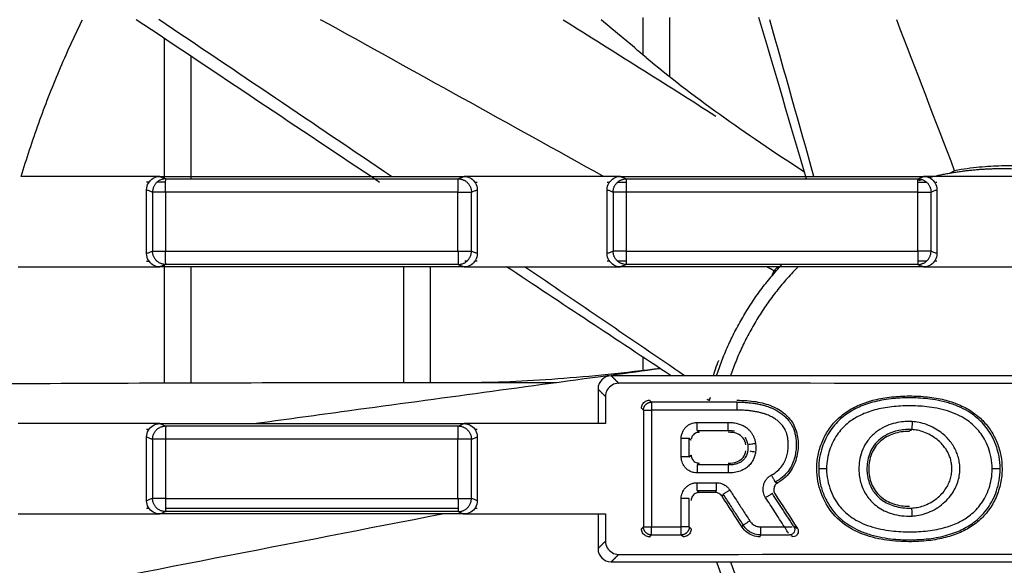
# Model space of a CAD drawing. Header units: millimetres. Extents: x 9946 to 11276, y -4769 to -3439.
# Tile 78 of 100: x 10899 to 10936, y -3629 to -3609. Entities that reach past the tile are written whole.
import ezdxf

# ---------------------------------------------------------------- set-up
doc = ezdxf.new("R2010")
doc.units = ezdxf.units.MM
doc.layers.add('ROXX NEO mini i_Fixture', color=7, linetype='Continuous', true_color=0x000000)

msp = doc.modelspace()

# ---------------------------------------------------------------- linework, layer by layer
at = {"layer": 'ROXX NEO mini i_Fixture', "color": 18, "lineweight": -3, "true_color": 0x000000}
for points, degree in [([(10898.943, -3614.76), (10899.145, -3614.084), (10899.584, -3612.746), (10900.353, -3610.776), (10900.936, -3609.494), (10901.246, -3608.86)], 3), ([(10912.424, -3614.981), (10909.371, -3612.944), (10906.32, -3610.903), (10903.271, -3608.86)], 3), ([(10912.875, -3614.766), (10909.961, -3612.794), (10907.043, -3610.825), (10904.125, -3608.859)], 3), ([(10920.851, -3614.76), (10917.303, -3612.793), (10913.755, -3610.826), (10910.206, -3608.86)], 3), ([(10919.332, -3608.86), (10921.247, -3610.068), (10923.161, -3611.277), (10925.074, -3612.486)], 3), ([(10922.446, -3610.28), (10921.882, -3609.806), (10921.318, -3609.333), (10920.753, -3608.86)], 3), ([(10922.338, -3610.189), (10922.338, -3609.481), (10922.338, -3608.772)], 2), ([(10923.338, -3610.998), (10923.338, -3609.885), (10923.338, -3608.772)], 2), ([(10928.484, -3614.848), (10927.883, -3612.823), (10927.284, -3610.798), (10926.687, -3608.772)], 3), ([(10928.76, -3614.76), (10928.208, -3612.793), (10927.654, -3610.826), (10927.098, -3608.86)], 3), ([(10934.053, -3614.542), (10933.327, -3612.648), (10932.6, -3610.754), (10931.873, -3608.86)], 3), ([(10904.338, -3614.848), (10904.338, -3612.212), (10904.338, -3609.575)], 2), ([(10905.338, -3614.848), (10905.338, -3612.547), (10905.338, -3610.245)], 2), ([(10933.876, -3614.632), (10933.965, -3614.587), (10934.053, -3614.542)], 2), ([(10903.659, -3614.76), (10903.135, -3614.76), (10902.087, -3614.76), (10900.515, -3614.76), (10899.467, -3614.76), (10898.943, -3614.76)], 3), ([(10904.16, -3614.76), (10903.993, -3614.76), (10903.826, -3614.76), (10903.659, -3614.76)], 3), ([(10903.659, -3615.259), (10903.659, -3615.165), (10903.705, -3615.002), (10903.898, -3614.807), (10904.064, -3614.76), (10904.16, -3614.76)], 3), ([(10904.16, -3614.76), (10904.197, -3614.775), (10904.27, -3614.804), (10904.344, -3614.833), (10904.381, -3614.848)], 3), ([(10904.16, -3614.76), (10905.431, -3614.76), (10907.972, -3614.76), (10911.785, -3614.76), (10914.327, -3614.76), (10915.598, -3614.76)], 3), ([(10904.381, -3614.848), (10905.602, -3614.848), (10908.046, -3614.848), (10911.712, -3614.848), (10914.156, -3614.848), (10915.378, -3614.848)], 3), ([(10915.378, -3614.848), (10915.415, -3614.833), (10915.488, -3614.804), (10915.562, -3614.775), (10915.598, -3614.76)], 3), ([(10916.098, -3614.76), (10915.932, -3614.76), (10915.765, -3614.76), (10915.598, -3614.76)], 3), ([(10915.598, -3614.76), (10915.694, -3614.76), (10915.859, -3614.807), (10916.053, -3615.002), (10916.098, -3615.165), (10916.098, -3615.259)], 3), ([(10920.984, -3614.76), (10920.441, -3614.76), (10919.355, -3614.76), (10917.727, -3614.76), (10916.641, -3614.76), (10916.098, -3614.76)], 3), ([(10921.484, -3614.76), (10921.317, -3614.76), (10921.15, -3614.76), (10920.984, -3614.76)], 3), ([(10920.984, -3615.259), (10920.984, -3615.165), (10921.029, -3615.002), (10921.223, -3614.807), (10921.389, -3614.76), (10921.484, -3614.76)], 3), ([(10921.484, -3614.76), (10921.521, -3614.775), (10921.595, -3614.804), (10921.668, -3614.833), (10921.705, -3614.848)], 3), ([(10921.484, -3614.76), (10922.751, -3614.76), (10925.285, -3614.76), (10929.086, -3614.76), (10931.62, -3614.76), (10932.886, -3614.76)], 3), ([(10921.705, -3614.848), (10922.923, -3614.848), (10925.358, -3614.848), (10929.012, -3614.848), (10931.448, -3614.848), (10932.666, -3614.848)], 3), ([(10933.387, -3614.76), (10933.22, -3614.76), (10933.053, -3614.76), (10932.886, -3614.76)], 3), ([(10932.886, -3614.76), (10932.982, -3614.76), (10933.147, -3614.807), (10933.341, -3615.002), (10933.387, -3615.165), (10933.387, -3615.259)], 3), ([(10938.29, -3614.76), (10937.745, -3614.76), (10936.656, -3614.76), (10935.021, -3614.76), (10933.932, -3614.76), (10933.387, -3614.76)], 3), ([(10903.749, -3614.975), (10903.719, -3614.975), (10903.689, -3614.975), (10903.659, -3614.975)], 3), ([(10903.659, -3617.662), (10903.659, -3616.46), (10903.659, -3615.259)], 2), ([(10903.659, -3615.259), (10903.696, -3615.273), (10903.771, -3615.303), (10903.845, -3615.333), (10903.883, -3615.348)], 3), ([(10904.374, -3614.975), (10904.266, -3614.975), (10904.158, -3614.975), (10904.05, -3614.975)], 3), ([(10915.877, -3615.348), (10915.914, -3615.333), (10915.988, -3615.304), (10916.062, -3615.274), (10916.098, -3615.259)], 3), ([(10916.098, -3614.982), (10916.076, -3614.982), (10916.054, -3614.982), (10916.032, -3614.982)], 3), ([(10916.098, -3615.259), (10916.098, -3616.46), (10916.098, -3617.661)], 2), ([(10921.067, -3614.985), (10921.039, -3614.985), (10921.011, -3614.985), (10920.984, -3614.985)], 3), ([(10920.984, -3617.662), (10920.984, -3616.46), (10920.984, -3615.259)], 2), ([(10920.984, -3615.259), (10921.021, -3615.274), (10921.095, -3615.303), (10921.17, -3615.333), (10921.207, -3615.348)], 3), ([(10921.702, -3614.985), (10921.589, -3614.985), (10921.476, -3614.985), (10921.364, -3614.985)], 3), ([(10933.01, -3614.987), (10932.895, -3614.987), (10932.78, -3614.987), (10932.666, -3614.987)], 3), ([(10933.164, -3615.348), (10933.201, -3615.333), (10933.276, -3615.303), (10933.35, -3615.274), (10933.387, -3615.259)], 3), ([(10933.387, -3614.987), (10933.372, -3614.987), (10933.357, -3614.987), (10933.342, -3614.987)], 3), ([(10933.387, -3615.259), (10933.387, -3616.46), (10933.387, -3617.661)], 2), ([(10903.883, -3615.348), (10903.883, -3616.46), (10903.883, -3617.573)], 2), ([(10904.37, -3615.348), (10904.37, -3616.46), (10904.37, -3617.573)], 2), ([(10915.372, -3617.573), (10915.372, -3616.46), (10915.372, -3615.348)], 2), ([(10915.877, -3617.573), (10915.877, -3616.46), (10915.877, -3615.348)], 2), ([(10921.207, -3615.348), (10921.207, -3616.46), (10921.207, -3617.573)], 2), ([(10921.7, -3615.348), (10921.7, -3616.46), (10921.7, -3617.573)], 2), ([(10932.665, -3617.573), (10932.665, -3616.46), (10932.665, -3615.348)], 2), ([(10933.164, -3617.573), (10933.164, -3616.46), (10933.164, -3615.348)], 2), ([(10903.883, -3617.573), (10903.845, -3617.587), (10903.771, -3617.617), (10903.696, -3617.647), (10903.659, -3617.662)], 3), ([(10904.16, -3618.16), (10904.064, -3618.16), (10903.898, -3618.113), (10903.705, -3617.919), (10903.659, -3617.756), (10903.659, -3617.662)], 3), ([(10916.098, -3617.661), (10916.098, -3617.755), (10916.053, -3617.919), (10915.859, -3618.113), (10915.694, -3618.16), (10915.598, -3618.16)], 3), ([(10916.098, -3617.661), (10916.062, -3617.646), (10915.988, -3617.617), (10915.914, -3617.587), (10915.877, -3617.573)], 3), ([(10921.207, -3617.573), (10921.17, -3617.587), (10921.095, -3617.617), (10921.021, -3617.647), (10920.984, -3617.662)], 3), ([(10921.484, -3618.16), (10921.389, -3618.16), (10921.223, -3618.113), (10921.029, -3617.919), (10920.984, -3617.756), (10920.984, -3617.662)], 3), ([(10933.387, -3617.661), (10933.387, -3617.756), (10933.341, -3617.919), (10933.147, -3618.113), (10932.982, -3618.16), (10932.886, -3618.16)], 3), ([(10933.387, -3617.661), (10933.35, -3617.647), (10933.276, -3617.617), (10933.201, -3617.587), (10933.164, -3617.573)], 3), ([(10898.828, -3618.16), (10899.365, -3618.16), (10900.438, -3618.16), (10902.049, -3618.16), (10903.122, -3618.16), (10903.659, -3618.16)], 3), ([(10903.659, -3617.946), (10903.696, -3617.946), (10903.734, -3617.946), (10903.772, -3617.946)], 3), ([(10903.659, -3618.16), (10903.826, -3618.16), (10903.993, -3618.16), (10904.16, -3618.16)], 3), ([(10915.598, -3618.16), (10914.327, -3618.16), (10911.785, -3618.16), (10907.972, -3618.16), (10905.431, -3618.16), (10904.16, -3618.16)], 3), ([(10904.338, -3622.527), (10904.338, -3620.296), (10904.338, -3618.064)], 2), ([(10915.378, -3618.072), (10914.156, -3618.072), (10911.712, -3618.072), (10908.046, -3618.072), (10905.602, -3618.072), (10904.381, -3618.072)], 3), ([(10905.338, -3622.524), (10905.338, -3620.342), (10905.338, -3618.16)], 2), ([(10913.338, -3622.511), (10913.338, -3620.335), (10913.338, -3618.16)], 2), ([(10914.338, -3622.51), (10914.338, -3620.335), (10914.338, -3618.16)], 2), ([(10915.378, -3618.072), (10915.415, -3618.087), (10915.488, -3618.116), (10915.562, -3618.146), (10915.598, -3618.16)], 3), ([(10915.598, -3618.16), (10915.765, -3618.16), (10915.932, -3618.16), (10916.098, -3618.16)], 3), ([(10915.624, -3617.938), (10915.655, -3617.938), (10915.686, -3617.938), (10915.717, -3617.938)], 3), ([(10916.016, -3617.938), (10916.044, -3617.938), (10916.071, -3617.938), (10916.098, -3617.938)], 3), ([(10916.098, -3618.16), (10916.641, -3618.16), (10917.727, -3618.16), (10919.355, -3618.16), (10920.441, -3618.16), (10920.984, -3618.16)], 3), ([(10923.39, -3622.26), (10921.325, -3620.896), (10919.263, -3619.529), (10917.201, -3618.16)], 3), ([(10923.897, -3622.26), (10921.902, -3620.898), (10919.906, -3619.537), (10917.908, -3618.18)], 3), ([(10920.984, -3617.936), (10921.016, -3617.936), (10921.048, -3617.936), (10921.08, -3617.936)], 3), ([(10920.984, -3618.16), (10921.15, -3618.16), (10921.317, -3618.16), (10921.484, -3618.16)], 3), ([(10921.382, -3617.936), (10921.49, -3617.936), (10921.597, -3617.936), (10921.705, -3617.936)], 3), ([(10921.705, -3618.072), (10921.668, -3618.087), (10921.594, -3618.116), (10921.521, -3618.146), (10921.484, -3618.16)], 3), ([(10932.886, -3618.16), (10931.62, -3618.16), (10929.086, -3618.16), (10925.285, -3618.16), (10922.751, -3618.16), (10921.484, -3618.16)], 3), ([(10932.666, -3618.072), (10931.448, -3618.072), (10929.012, -3618.072), (10925.358, -3618.072), (10922.923, -3618.072), (10921.705, -3618.072)], 3), ([(10927.26, -3618.314), (10927.17, -3618.264), (10927.079, -3618.214), (10926.989, -3618.164)], 3), ([(10927.391, -3618.16), (10927.347, -3618.211), (10927.304, -3618.262), (10927.26, -3618.314)], 3), ([(10932.666, -3617.933), (10932.781, -3617.933), (10932.896, -3617.933), (10933.011, -3617.933)], 3), ([(10932.666, -3618.072), (10932.703, -3618.087), (10932.776, -3618.116), (10932.85, -3618.146), (10932.886, -3618.16)], 3), ([(10932.886, -3618.16), (10933.053, -3618.16), (10933.22, -3618.16), (10933.387, -3618.16)], 3), ([(10933.312, -3617.933), (10933.337, -3617.933), (10933.362, -3617.933), (10933.387, -3617.933)], 3), ([(10933.387, -3618.16), (10933.932, -3618.16), (10935.021, -3618.16), (10936.656, -3618.16), (10937.745, -3618.16), (10938.29, -3618.16)], 3), ([(10927.182, -3618.497), (10927.221, -3618.405), (10927.26, -3618.314)], 2), ([(10922.338, -3622.068), (10922.338, -3621.814), (10922.338, -3621.56)], 2), ([(10921.138, -3622.26), (10920.971, -3622.26), (10920.764, -3622.386), (10920.638, -3622.593), (10920.638, -3622.76)], 3), ([(10921.134, -3622.23), (10921.742, -3622.148), (10922.351, -3622.066), (10922.959, -3621.984)], 3), ([(10921.138, -3622.26), (10921.278, -3622.401), (10921.419, -3622.541)], 2), ([(10950.539, -3622.26), (10935.838, -3622.26), (10921.138, -3622.26)], 2), ([(10915.629, -3622.51), (10916.773, -3622.51), (10917.917, -3622.51), (10919.062, -3622.511)], 3), ([(10921.419, -3622.541), (10921.324, -3622.541), (10921.16, -3622.587), (10920.966, -3622.78), (10920.919, -3622.945), (10920.919, -3623.04)], 3), ([(10950.258, -3622.541), (10940.645, -3622.545), (10931.032, -3622.545), (10921.419, -3622.541)], 3), ([(10920.638, -3622.76), (10920.638, -3623.41), (10920.638, -3624.06)], 2), ([(10920.638, -3622.76), (10920.779, -3622.9), (10920.919, -3623.04)], 2), ([(10920.919, -3623.04), (10920.919, -3623.55), (10920.919, -3624.06)], 2), ([(10924.862, -3623.077), (10924.826, -3623.131), (10924.789, -3623.184)], 2), ([(10928.867, -3625.76), (10928.867, -3625.586), (10928.902, -3625.245), (10929.05, -3624.75), (10929.291, -3624.29), (10929.622, -3623.893), (10930.034, -3623.565), (10930.534, -3623.31), (10931.108, -3623.133), (10931.745, -3623.035), (10932.438, -3623.006), (10933.124, -3623.053), (10933.74, -3623.169), (10934.279, -3623.358), (10934.74, -3623.614), (10935.121, -3623.935), (10935.433, -3624.323), (10935.663, -3624.776), (10935.804, -3625.263), (10935.836, -3625.592), (10935.836, -3625.76)], 3), ([(10935.766, -3625.76), (10935.766, -3625.598), (10935.734, -3625.285), (10935.611, -3624.85), (10935.44, -3624.488), (10935.245, -3624.197), (10935.031, -3623.958), (10934.784, -3623.744), (10934.475, -3623.542), (10934.093, -3623.363), (10933.654, -3623.227), (10933.227, -3623.147), (10932.85, -3623.106), (10932.506, -3623.088), (10932.174, -3623.088), (10931.836, -3623.107), (10931.482, -3623.147), (10931.128, -3623.212), (10930.802, -3623.301), (10930.52, -3623.407), (10930.274, -3623.523), (10930.047, -3623.657), (10929.822, -3623.823), (10929.591, -3624.041), (10929.376, -3624.308), (10929.195, -3624.618), (10929.058, -3624.959), (10928.966, -3625.321), (10928.938, -3625.609), (10928.938, -3625.76)], 3), ([(10922.277, -3623.48), (10922.277, -3623.427), (10922.306, -3623.322), (10922.421, -3623.208), (10922.525, -3623.18), (10922.577, -3623.18)], 3), ([(10922.648, -3623.251), (10922.612, -3623.216), (10922.577, -3623.18)], 2), ([(10925.858, -3623.252), (10925.502, -3623.252), (10924.788, -3623.252), (10923.718, -3623.252), (10923.005, -3623.251), (10922.648, -3623.251)], 3), ([(10924.789, -3623.184), (10924.774, -3623.174), (10924.758, -3623.164), (10924.743, -3623.153)], 3), ([(10925.858, -3623.181), (10926.116, -3623.181), (10926.595, -3623.215), (10927.189, -3623.375), (10927.695, -3623.675), (10928.038, -3624.097), (10928.184, -3624.637), (10928.163, -3625.216), (10927.953, -3625.835), (10927.619, -3626.157), (10927.398, -3626.287)], 3), ([(10925.858, -3623.252), (10925.932, -3623.252), (10926.073, -3623.255), (10926.27, -3623.266), (10926.451, -3623.286), (10926.617, -3623.311), (10926.767, -3623.342), (10926.902, -3623.377), (10927.025, -3623.416), (10927.138, -3623.459), (10927.241, -3623.504), (10927.335, -3623.552), (10927.418, -3623.601), (10927.493, -3623.649), (10927.561, -3623.699), (10927.624, -3623.751), (10927.686, -3623.807), (10927.747, -3623.869), (10927.809, -3623.941), (10927.87, -3624.025), (10927.932, -3624.126), (10927.989, -3624.246), (10928.037, -3624.385), (10928.074, -3624.543), (10928.095, -3624.721), (10928.098, -3624.921), (10928.077, -3625.141), (10928.029, -3625.378), (10927.94, -3625.624), (10927.796, -3625.86), (10927.594, -3626.076), (10927.41, -3626.201), (10927.307, -3626.256)], 3), ([(10935.466, -3625.76), (10935.466, -3625.616), (10935.438, -3625.342), (10935.328, -3624.954), (10935.178, -3624.635), (10935.008, -3624.382), (10934.82, -3624.172), (10934.602, -3623.984), (10934.33, -3623.806), (10933.985, -3623.644), (10933.582, -3623.519), (10933.183, -3623.444), (10932.826, -3623.405), (10932.497, -3623.388), (10932.182, -3623.388), (10931.86, -3623.406), (10931.524, -3623.444), (10931.193, -3623.505), (10930.893, -3623.587), (10930.635, -3623.683), (10930.413, -3623.789), (10930.212, -3623.908), (10930.014, -3624.054), (10929.81, -3624.246), (10929.623, -3624.478), (10929.464, -3624.75), (10929.343, -3625.052), (10929.261, -3625.374), (10929.236, -3625.627), (10929.236, -3625.76)], 3), ([(10922.277, -3623.48), (10922.313, -3623.516), (10922.348, -3623.551)], 2), ([(10922.348, -3623.551), (10922.348, -3625.749), (10922.348, -3627.948)], 2), ([(10922.645, -3623.552), (10922.645, -3625.75), (10922.645, -3627.948)], 2), ([(10927.164, -3625.992), (10927.252, -3625.945), (10927.404, -3625.84), (10927.565, -3625.663), (10927.675, -3625.476), (10927.745, -3625.271), (10927.784, -3625.062), (10927.797, -3624.872), (10927.791, -3624.703), (10927.769, -3624.557), (10927.736, -3624.432), (10927.695, -3624.326), (10927.649, -3624.238), (10927.6, -3624.164), (10927.551, -3624.102), (10927.501, -3624.048), (10927.451, -3623.999), (10927.399, -3623.955), (10927.344, -3623.913), (10927.283, -3623.871), (10927.215, -3623.83), (10927.136, -3623.788), (10927.048, -3623.747), (10926.95, -3623.708), (10926.841, -3623.672), (10926.719, -3623.639), (10926.582, -3623.61), (10926.428, -3623.585), (10926.256, -3623.566), (10926.066, -3623.555), (10925.928, -3623.552), (10925.856, -3623.552)], 3), ([(10903.659, -3624.06), (10903.122, -3624.06), (10902.049, -3624.06), (10900.438, -3624.06), (10899.365, -3624.06), (10898.828, -3624.06)], 3), ([(10904.16, -3624.06), (10903.993, -3624.06), (10903.826, -3624.06), (10903.659, -3624.06)], 3), ([(10903.659, -3624.559), (10903.659, -3624.465), (10903.705, -3624.302), (10903.898, -3624.107), (10904.064, -3624.06), (10904.16, -3624.06)], 3), ([(10904.16, -3624.06), (10904.197, -3624.075), (10904.27, -3624.104), (10904.344, -3624.133), (10904.381, -3624.148)], 3), ([(10904.16, -3624.06), (10905.431, -3624.06), (10907.972, -3624.06), (10911.785, -3624.06), (10914.327, -3624.06), (10915.598, -3624.06)], 3), ([(10904.381, -3624.148), (10905.602, -3624.148), (10908.046, -3624.148), (10911.712, -3624.148), (10914.156, -3624.148), (10915.378, -3624.148)], 3), ([(10915.378, -3624.148), (10915.415, -3624.133), (10915.488, -3624.104), (10915.562, -3624.075), (10915.598, -3624.06)], 3), ([(10916.098, -3624.06), (10915.932, -3624.06), (10915.765, -3624.06), (10915.598, -3624.06)], 3), ([(10915.598, -3624.06), (10915.694, -3624.06), (10915.859, -3624.107), (10916.053, -3624.302), (10916.098, -3624.465), (10916.098, -3624.559)], 3), ([(10920.919, -3624.06), (10920.383, -3624.06), (10919.312, -3624.06), (10917.705, -3624.06), (10916.634, -3624.06), (10916.098, -3624.06)], 3), ([(10923.769, -3624.615), (10923.769, -3624.574), (10923.776, -3624.493), (10923.82, -3624.36), (10923.888, -3624.249), (10923.965, -3624.167), (10924.045, -3624.107), (10924.132, -3624.061), (10924.234, -3624.027), (10924.321, -3624.015), (10924.368, -3624.015)], 3), ([(10925.536, -3624.015), (10925.573, -3624.015), (10925.643, -3624.017), (10925.741, -3624.027), (10925.83, -3624.042), (10925.912, -3624.062), (10925.988, -3624.086), (10926.06, -3624.115), (10926.13, -3624.151), (10926.199, -3624.194), (10926.266, -3624.246), (10926.333, -3624.309), (10926.398, -3624.386), (10926.457, -3624.476), (10926.505, -3624.574), (10926.544, -3624.688), (10926.56, -3624.772), (10926.564, -3624.816)], 3), ([(10932.457, -3623.985), (10932.373, -3623.98), (10932.197, -3623.98), (10931.907, -3624.013), (10931.587, -3624.097), (10931.239, -3624.259), (10930.906, -3624.525), (10930.663, -3624.854), (10930.522, -3625.199), (10930.454, -3625.541), (10930.446, -3625.856), (10930.481, -3626.134), (10930.547, -3626.382), (10930.644, -3626.609), (10930.774, -3626.819), (10930.939, -3627.012), (10931.145, -3627.189), (10931.399, -3627.341), (10931.702, -3627.46), (10932.052, -3627.533), (10932.312, -3627.543), (10932.449, -3627.537)], 3), ([(10932.449, -3627.537), (10932.529, -3627.533), (10932.697, -3627.514), (10932.981, -3627.439), (10933.281, -3627.308), (10933.573, -3627.115), (10933.805, -3626.896), (10933.978, -3626.671), (10934.104, -3626.443), (10934.193, -3626.206), (10934.243, -3625.961), (10934.255, -3625.723), (10934.233, -3625.497), (10934.182, -3625.286), (10934.108, -3625.09), (10934.011, -3624.907), (10933.89, -3624.731), (10933.735, -3624.555), (10933.539, -3624.383), (10933.289, -3624.219), (10932.998, -3624.087), (10932.71, -3624.009), (10932.539, -3623.989), (10932.457, -3623.985)], 3), ([(10903.749, -3624.275), (10903.719, -3624.275), (10903.689, -3624.275), (10903.659, -3624.275)], 3), ([(10903.659, -3626.962), (10903.659, -3625.76), (10903.659, -3624.559)], 2), ([(10903.659, -3624.559), (10903.696, -3624.573), (10903.771, -3624.603), (10903.845, -3624.633), (10903.883, -3624.648)], 3), ([(10915.877, -3624.648), (10915.914, -3624.633), (10915.988, -3624.604), (10916.062, -3624.574), (10916.098, -3624.559)], 3), ([(10916.098, -3624.282), (10916.071, -3624.282), (10916.045, -3624.282), (10916.018, -3624.282)], 3), ([(10916.098, -3624.559), (10916.098, -3625.76), (10916.098, -3626.961)], 2), ([(10924.371, -3624.315), (10924.406, -3624.351), (10924.442, -3624.386)], 2), ([(10924.371, -3624.315), (10924.501, -3624.315), (10924.76, -3624.315), (10925.149, -3624.315), (10925.409, -3624.315), (10925.539, -3624.315)], 3), ([(10925.539, -3624.315), (10925.569, -3624.315), (10925.628, -3624.317), (10925.704, -3624.324), (10925.75, -3624.332), (10925.771, -3624.336)], 3), ([(10926.198, -3624.861), (10926.188, -3624.76), (10926.122, -3624.59), (10925.872, -3624.411), (10925.661, -3624.386), (10925.539, -3624.386)], 3), ([(10926.159, -3624.569), (10926.173, -3624.587), (10926.198, -3624.626), (10926.23, -3624.69), (10926.255, -3624.767), (10926.266, -3624.823), (10926.269, -3624.852)], 3), ([(10932.438, -3624.284), (10932.369, -3624.28), (10932.214, -3624.28), (10931.963, -3624.309), (10931.69, -3624.381), (10931.399, -3624.517), (10931.125, -3624.736), (10930.929, -3625.003), (10930.812, -3625.285), (10930.754, -3625.575), (10930.748, -3625.841), (10930.777, -3626.077), (10930.833, -3626.285), (10930.913, -3626.472), (10931.017, -3626.641), (10931.153, -3626.799), (10931.321, -3626.944), (10931.532, -3627.07), (10931.788, -3627.171), (10932.088, -3627.233), (10932.316, -3627.242), (10932.431, -3627.237)], 3), ([(10932.352, -3624.353), (10932.139, -3624.35), (10931.748, -3624.408), (10931.223, -3624.696), (10930.887, -3625.185), (10930.79, -3625.762), (10930.888, -3626.336), (10931.222, -3626.823), (10931.747, -3627.112), (10932.138, -3627.17), (10932.352, -3627.168)], 3), ([(10932.432, -3624.308), (10932.415, -3624.315), (10932.367, -3624.321), (10932.352, -3624.329)], 3), ([(10932.431, -3627.237), (10932.5, -3627.234), (10932.641, -3627.218), (10932.881, -3627.155), (10933.138, -3627.043), (10933.386, -3626.878), (10933.582, -3626.693), (10933.727, -3626.505), (10933.831, -3626.317), (10933.904, -3626.122), (10933.945, -3625.924), (10933.954, -3625.729), (10933.936, -3625.546), (10933.895, -3625.375), (10933.834, -3625.214), (10933.754, -3625.063), (10933.654, -3624.916), (10933.523, -3624.768), (10933.357, -3624.623), (10933.145, -3624.483), (10932.896, -3624.371), (10932.652, -3624.304), (10932.509, -3624.287), (10932.438, -3624.284)], 3), ([(10903.883, -3624.648), (10903.883, -3625.76), (10903.883, -3626.873)], 2), ([(10904.37, -3624.648), (10904.37, -3625.76), (10904.37, -3626.873)], 2), ([(10915.372, -3626.873), (10915.372, -3625.76), (10915.372, -3624.648)], 2), ([(10915.877, -3626.873), (10915.877, -3625.76), (10915.877, -3624.648)], 2), ([(10923.769, -3625.315), (10923.769, -3624.965), (10923.769, -3624.615)], 2), ([(10924.071, -3625.315), (10924.071, -3624.965), (10924.071, -3624.615)], 2), ([(10924.142, -3624.686), (10924.107, -3624.651), (10924.071, -3624.615)], 2), ([(10926.269, -3624.852), (10926.272, -3624.878), (10926.276, -3624.929), (10926.276, -3625.006), (10926.272, -3625.054), (10926.269, -3625.078)], 3), ([(10926.564, -3624.816), (10926.514, -3624.822), (10926.412, -3624.831), (10926.337, -3624.843), (10926.311, -3624.847)], 3), ([(10926.564, -3624.816), (10926.569, -3624.851), (10926.574, -3624.92), (10926.574, -3625.017), (10926.569, -3625.082), (10926.564, -3625.115)], 3), ([(10924.368, -3625.915), (10924.327, -3625.915), (10924.246, -3625.907), (10924.113, -3625.864), (10924.002, -3625.795), (10923.921, -3625.718), (10923.86, -3625.639), (10923.814, -3625.551), (10923.78, -3625.449), (10923.769, -3625.362), (10923.769, -3625.315)], 3), ([(10924.071, -3625.315), (10924.107, -3625.28), (10924.142, -3625.244)], 2), ([(10924.142, -3625.244), (10924.142, -3625.302), (10924.17, -3625.401), (10924.287, -3625.517), (10924.385, -3625.544), (10924.442, -3625.544)], 3), ([(10926.269, -3625.078), (10926.266, -3625.101), (10926.259, -3625.147), (10926.237, -3625.222), (10926.202, -3625.3), (10926.15, -3625.379), (10926.079, -3625.455), (10925.985, -3625.522), (10925.862, -3625.575), (10925.71, -3625.609), (10925.597, -3625.615), (10925.539, -3625.615)], 3), ([(10926.344, -3625.089), (10926.37, -3625.093), (10926.437, -3625.106), (10926.521, -3625.111), (10926.564, -3625.115)], 3), ([(10924.442, -3625.544), (10924.406, -3625.58), (10924.371, -3625.615)], 2), ([(10925.539, -3625.615), (10925.409, -3625.615), (10925.149, -3625.615), (10924.76, -3625.615), (10924.501, -3625.615), (10924.371, -3625.615)], 3), ([(10926.943, -3626.846), (10926.922, -3626.814), (10926.889, -3626.748), (10926.861, -3626.657), (10926.847, -3626.566), (10926.847, -3626.469), (10926.865, -3626.361), (10926.91, -3626.244), (10926.983, -3626.133), (10927.071, -3626.048), (10927.132, -3626.009), (10927.164, -3625.992)], 3), ([(10935.836, -3625.76), (10935.836, -3625.944), (10935.797, -3626.306), (10935.627, -3626.841), (10935.348, -3627.328), (10934.971, -3627.731), (10934.53, -3628.038), (10934.012, -3628.269), (10933.412, -3628.425), (10932.728, -3628.506), (10931.938, -3628.506), (10931.081, -3628.398), (10930.185, -3628.084), (10929.439, -3627.497), (10928.976, -3626.672), (10928.867, -3626.078), (10928.867, -3625.76)], 3), ([(10928.938, -3625.76), (10928.938, -3625.925), (10928.971, -3626.248), (10929.103, -3626.704), (10929.298, -3627.096), (10929.518, -3627.398), (10929.751, -3627.637), (10930.022, -3627.851), (10930.358, -3628.046), (10930.77, -3628.214), (10931.225, -3628.332), (10931.651, -3628.396), (10932.021, -3628.426), (10932.371, -3628.435), (10932.714, -3628.424), (10933.075, -3628.393), (10933.445, -3628.336), (10933.796, -3628.252), (10934.104, -3628.147), (10934.368, -3628.029), (10934.606, -3627.895), (10934.837, -3627.733), (10935.079, -3627.515), (10935.3, -3627.252), (10935.489, -3626.942), (10935.637, -3626.588), (10935.735, -3626.215), (10935.766, -3625.917), (10935.766, -3625.76)], 3), ([(10929.236, -3625.76), (10929.236, -3625.907), (10929.265, -3626.189), (10929.383, -3626.596), (10929.555, -3626.941), (10929.746, -3627.204), (10929.951, -3627.414), (10930.189, -3627.601), (10930.488, -3627.776), (10930.862, -3627.928), (10931.283, -3628.038), (10931.683, -3628.098), (10932.036, -3628.126), (10932.369, -3628.135), (10932.696, -3628.125), (10933.039, -3628.095), (10933.387, -3628.042), (10933.713, -3627.963), (10933.995, -3627.867), (10934.233, -3627.761), (10934.446, -3627.641), (10934.65, -3627.498), (10934.863, -3627.306), (10935.055, -3627.077), (10935.221, -3626.806), (10935.352, -3626.492), (10935.439, -3626.161), (10935.466, -3625.899), (10935.466, -3625.76)], 3), ([(10923.768, -3626.882), (10923.768, -3626.839), (10923.778, -3626.76), (10923.808, -3626.662), (10923.851, -3626.573), (10923.91, -3626.49), (10923.993, -3626.408), (10924.108, -3626.336), (10924.241, -3626.291), (10924.326, -3626.282), (10924.368, -3626.282)], 3), ([(10927.398, -3626.287), (10927.347, -3626.317), (10927.274, -3626.394), (10927.236, -3626.559), (10927.266, -3626.659), (10927.298, -3626.708)], 3), ([(10927.307, -3626.256), (10927.353, -3626.271), (10927.398, -3626.287)], 2), ([(10924.442, -3626.653), (10924.384, -3626.653), (10924.285, -3626.681), (10924.169, -3626.799), (10924.142, -3626.897), (10924.142, -3626.953)], 3), ([(10924.371, -3626.582), (10924.406, -3626.618), (10924.442, -3626.653)], 2), ([(10924.371, -3626.582), (10924.451, -3626.582), (10924.611, -3626.582), (10924.851, -3626.582), (10925.011, -3626.582), (10925.091, -3626.582)], 3), ([(10925.052, -3626.653), (10924.849, -3626.653), (10924.645, -3626.653), (10924.442, -3626.653)], 3), ([(10925.052, -3626.653), (10925.072, -3626.617), (10925.091, -3626.582)], 2), ([(10925.304, -3626.79), (10925.275, -3626.745), (10925.201, -3626.68), (10925.106, -3626.653), (10925.052, -3626.653)], 3), ([(10925.343, -3626.719), (10925.324, -3626.755), (10925.304, -3626.79)], 2), ([(10926.055, -3627.952), (10925.805, -3627.565), (10925.555, -3627.177), (10925.304, -3626.79)], 3), ([(10925.343, -3626.719), (10925.426, -3626.848), (10925.593, -3627.106), (10925.844, -3627.494), (10926.01, -3627.752), (10926.094, -3627.881)], 3), ([(10925.593, -3626.556), (10925.676, -3626.685), (10925.843, -3626.944), (10926.093, -3627.331), (10926.26, -3627.589), (10926.344, -3627.718)], 3), ([(10928.008, -3627.938), (10927.866, -3627.718), (10927.589, -3627.289), (10927.325, -3626.882), (10927.197, -3626.683)], 3), ([(10927.298, -3626.708), (10927.578, -3627.142), (10927.858, -3627.575), (10928.138, -3628.009)], 3), ([(10903.883, -3626.873), (10903.845, -3626.887), (10903.771, -3626.917), (10903.696, -3626.947), (10903.659, -3626.962)], 3), ([(10904.16, -3627.46), (10904.064, -3627.46), (10903.898, -3627.413), (10903.705, -3627.219), (10903.659, -3627.056), (10903.659, -3626.962)], 3), ([(10916.098, -3626.961), (10916.098, -3627.055), (10916.053, -3627.219), (10915.859, -3627.413), (10915.694, -3627.46), (10915.598, -3627.46)], 3), ([(10916.098, -3626.961), (10916.062, -3626.946), (10915.988, -3626.917), (10915.914, -3626.887), (10915.877, -3626.873)], 3), ([(10923.768, -3627.948), (10923.768, -3627.415), (10923.768, -3626.882)], 2), ([(10924.071, -3627.947), (10924.071, -3627.415), (10924.071, -3626.882)], 2), ([(10927.655, -3627.947), (10927.531, -3627.755), (10927.288, -3627.379), (10927.057, -3627.021), (10926.943, -3626.846)], 3), ([(10897.701, -3630.777), (10903.393, -3629.669), (10909.086, -3628.561), (10914.778, -3627.455)], 3), ([(10898.828, -3627.46), (10899.365, -3627.46), (10900.438, -3627.46), (10902.049, -3627.46), (10903.122, -3627.46), (10903.659, -3627.46)], 3), ([(10903.659, -3627.246), (10903.692, -3627.246), (10903.724, -3627.246), (10903.757, -3627.246)], 3), ([(10903.659, -3627.46), (10903.826, -3627.46), (10903.993, -3627.46), (10904.16, -3627.46)], 3), ([(10904.381, -3627.372), (10904.344, -3627.387), (10904.27, -3627.416), (10904.197, -3627.446), (10904.16, -3627.46)], 3), ([(10915.598, -3627.46), (10914.327, -3627.46), (10911.785, -3627.46), (10907.972, -3627.46), (10905.431, -3627.46), (10904.16, -3627.46)], 3), ([(10904.377, -3627.245), (10908.043, -3627.242), (10911.708, -3627.24), (10915.374, -3627.238)], 3), ([(10915.378, -3627.372), (10914.156, -3627.372), (10911.712, -3627.372), (10908.046, -3627.372), (10905.602, -3627.372), (10904.381, -3627.372)], 3), ([(10915.378, -3627.372), (10915.415, -3627.387), (10915.488, -3627.416), (10915.562, -3627.446), (10915.598, -3627.46)], 3), ([(10915.598, -3627.46), (10915.765, -3627.46), (10915.932, -3627.46), (10916.098, -3627.46)], 3), ([(10916.04, -3627.238), (10916.059, -3627.238), (10916.079, -3627.238), (10916.098, -3627.238)], 3), ([(10916.098, -3627.46), (10916.634, -3627.46), (10917.705, -3627.46), (10919.312, -3627.46), (10920.383, -3627.46), (10920.919, -3627.46)], 3), ([(10920.638, -3627.459), (10920.638, -3628.11), (10920.638, -3628.761)], 2), ([(10920.919, -3627.46), (10920.919, -3627.97), (10920.919, -3628.48)], 2), ([(10926.055, -3627.952), (10926.074, -3627.917), (10926.094, -3627.881)], 2), ([(10926.766, -3628.247), (10926.727, -3628.247), (10926.65, -3628.241), (10926.539, -3628.217), (10926.423, -3628.174), (10926.307, -3628.108), (10926.194, -3628.013), (10926.125, -3627.929), (10926.094, -3627.881)], 3), ([(10926.344, -3627.718), (10926.363, -3627.749), (10926.406, -3627.801), (10926.477, -3627.86), (10926.55, -3627.901), (10926.622, -3627.928), (10926.692, -3627.943), (10926.74, -3627.947), (10926.764, -3627.947)], 3), ([(10922.277, -3628.019), (10922.313, -3627.983), (10922.348, -3627.948)], 2), ([(10922.577, -3628.319), (10922.524, -3628.319), (10922.419, -3628.29), (10922.305, -3628.175), (10922.277, -3628.071), (10922.277, -3628.019)], 3), ([(10922.577, -3628.319), (10922.612, -3628.283), (10922.648, -3628.248)], 2), ([(10922.648, -3628.248), (10922.773, -3628.248), (10923.022, -3628.248), (10923.397, -3628.247), (10923.646, -3628.247), (10923.771, -3628.247)], 3), ([(10923.842, -3628.318), (10923.806, -3628.283), (10923.771, -3628.247)], 2), ([(10924.142, -3628.018), (10924.142, -3628.071), (10924.113, -3628.177), (10923.998, -3628.29), (10923.894, -3628.318), (10923.842, -3628.318)], 3), ([(10924.142, -3628.018), (10924.106, -3627.983), (10924.071, -3627.947)], 2), ([(10926.727, -3628.318), (10926.638, -3628.318), (10926.461, -3628.288), (10926.225, -3628.159), (10926.103, -3628.027), (10926.055, -3627.952)], 3), ([(10926.727, -3628.318), (10926.746, -3628.282), (10926.766, -3628.247)], 2), ([(10926.766, -3628.247), (10926.953, -3628.247), (10927.319, -3628.247), (10927.669, -3628.247), (10927.84, -3628.247)], 3), ([(10927.655, -3627.947), (10927.695, -3627.947), (10927.771, -3627.943), (10927.872, -3627.942), (10927.924, -3627.94), (10927.944, -3627.94)], 3), ([(10927.806, -3628.192), (10927.796, -3628.174), (10927.768, -3628.131), (10927.715, -3628.046), (10927.676, -3627.98), (10927.655, -3627.947)], 3), ([(10928.008, -3627.938), (10928.027, -3627.968), (10928.05, -3628.038), (10928.024, -3628.147), (10927.947, -3628.227), (10927.876, -3628.247), (10927.84, -3628.247)], 3), ([(10928.138, -3628.009), (10928.157, -3628.039), (10928.18, -3628.109), (10928.155, -3628.217), (10928.079, -3628.297), (10928.007, -3628.317), (10927.97, -3628.317)], 3), ([(10928.138, -3628.009), (10928.073, -3627.974), (10928.008, -3627.938)], 2), ([(10920.638, -3628.761), (10920.779, -3628.62), (10920.919, -3628.48)], 2), ([(10920.919, -3628.48), (10920.919, -3628.575), (10920.965, -3628.738), (10921.159, -3628.933), (10921.323, -3628.98), (10921.419, -3628.98)], 3), ([(10927.97, -3628.317), (10927.938, -3628.3), (10927.905, -3628.282)], 2), ([(10920.638, -3628.761), (10920.638, -3628.927), (10920.764, -3629.134), (10920.971, -3629.26), (10921.138, -3629.26)], 3), ([(10921.138, -3629.26), (10921.278, -3629.12), (10921.419, -3628.98)], 2), ([(10921.419, -3628.98), (10931.032, -3628.975), (10940.645, -3628.975), (10950.258, -3628.98)], 3), ([(10921.138, -3629.26), (10935.838, -3629.26), (10950.539, -3629.26)], 2)]:
    msp.add_open_spline(points, degree=degree, dxfattribs=at)
for points, knots in [([(10922.446, -3610.28), (10923.284, -3610.983), (10924.22, -3611.702), (10925.216, -3612.418), (10926.212, -3613.133), (10927.286, -3613.86), (10928.406, -3614.585)], [0.111483, 0.111483, 0.111483, 0.111483, 4.772422, 4.772422, 4.772422, 9.430327, 9.430327, 9.430327, 9.430327]), ([(10936.483, -3614.37), (10936.281, -3614.362), (10935.815, -3614.357), (10934.994, -3614.401), (10934.375, -3614.484), (10934.053, -3614.542)], [8.420696, 8.420696, 8.420696, 8.420696, 9.932534, 11.587956, 13.243378, 13.243378, 13.243378, 13.243378]), ([(10932.675, -3614.845), (10932.709, -3614.831), (10932.779, -3614.803), (10932.85, -3614.775), (10932.886, -3614.76)], [0.097067, 0.097067, 0.097067, 0.097067, 1.264065, 2.52813, 2.52813, 2.52813, 2.52813]), ([(10904.342, -3618.088), (10904.318, -3618.097), (10904.257, -3618.121), (10904.197, -3618.146), (10904.16, -3618.16)], [-2.088891, -2.088891, -2.088891, -2.088891, -1.267035, 0, 0, 0, 0]), ([(10915.629, -3622.51), (10916.722, -3622.51), (10917.902, -3622.459), (10919.125, -3622.367), (10920.36, -3622.274), (10921.664, -3622.139), (10923.002, -3621.972)], [0.111483, 0.111483, 0.111483, 0.111483, 4.772422, 4.772422, 4.772422, 9.477455, 9.477455, 9.477455, 9.477455]), ([(10925.173, -3621.681), (10925.168, -3621.682), (10925.126, -3621.779), (10925.02, -3622.08), (10924.965, -3622.26)], [0.476522, 0.476522, 0.476522, 0.476522, 3.310845, 5.593, 5.593, 5.593, 5.593]), ([(10907.68, -3624.058), (10908.782, -3623.908), (10913.243, -3623.299), (10917.705, -3622.694), (10921.064, -3622.24)], [-17.692607, -17.692607, -17.692607, -17.692607, -14.348597, -4.155511, -4.155511, -4.155511, -4.155511]), ([(10897.51, -3622.556), (10901.99, -3622.533), (10908.029, -3622.513), (10914.069, -3622.51), (10915.629, -3622.51)], [0.540022, 0.540022, 0.540022, 0.540022, 13.979405, 18.659416, 18.659416, 18.659416, 18.659416]), ([(10924.442, -3624.386), (10924.384, -3624.386), (10924.286, -3624.414), (10924.178, -3624.523), (10924.149, -3624.608), (10924.144, -3624.649)], [0, 0, 0, 0, 0.1611681, 0.3223363, 0.4466028, 0.4466028, 0.4466028, 0.4466028]), ([(10926.564, -3625.115), (10926.56, -3625.153), (10926.546, -3625.232), (10926.505, -3625.359), (10926.437, -3625.493), (10926.334, -3625.627), (10926.189, -3625.752), (10925.997, -3625.85), (10925.77, -3625.906), (10925.616, -3625.915), (10925.536, -3625.915)], [0, 0, 0, 0, 0.180795, 0.361591, 0.542386, 0.723181, 0.903976, 1.084772, 1.265567, 1.446321, 1.446321, 1.446321, 1.446321]), ([(10925.539, -3625.544), (10925.66, -3625.544), (10925.872, -3625.52), (10926.118, -3625.343), (10926.185, -3625.178), (10926.197, -3625.082)], [0, 0, 0, 0, 0.3088179, 0.6176357, 0.9130158, 0.9130158, 0.9130158, 0.9130158]), ([(10925.089, -3626.282), (10925.126, -3626.282), (10925.198, -3626.289), (10925.29, -3626.314), (10925.374, -3626.352), (10925.453, -3626.402), (10925.53, -3626.471), (10925.573, -3626.526), (10925.593, -3626.556)], [-0.5999778, -0.5999778, -0.5999778, -0.5999778, -0.5000037, -0.400003, -0.3000022, -0.2000015, -0.1000007, 0, 0, 0, 0])]:
    msp.add_open_spline(points, degree=3, knots=knots, dxfattribs=at)
msp.add_rational_spline([(10933.103, -3614.796), (10934.45, -3614.46), (10935.838, -3614.46), (10937.236, -3614.46), (10938.591, -3614.801)], [0.919147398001, 0.951563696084, 1, 0.951273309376, 0.918759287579], degree=2, knots=[-20.685349, -20.685349, -20.685349, -17.749998, -17.749998, -14.79705, -14.79705, -14.79705], dxfattribs=at)
for points, weights in [([(10904.381, -3614.848), (10903.884, -3614.85), (10903.883, -3615.348)], [1, 0.708450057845, 1]), ([(10904.37, -3615.348), (10904.37, -3614.865), (10904.381, -3614.848)], [1, 0.719342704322, 1]), ([(10915.372, -3615.348), (10915.372, -3614.865), (10915.378, -3614.848)], [1, 0.719341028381, 1]), ([(10915.378, -3614.848), (10915.875, -3614.849), (10915.877, -3615.348)], [1, 0.708006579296, 1]), ([(10921.207, -3615.348), (10921.208, -3614.85), (10921.705, -3614.848)], [1, 0.708302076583, 1]), ([(10921.705, -3614.848), (10921.7, -3614.865), (10921.7, -3615.348)], [1, 0.719340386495, 1]), ([(10932.665, -3615.348), (10932.665, -3614.865), (10932.666, -3614.848)], [1, 0.719339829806, 1]), ([(10932.676, -3614.848), (10933.163, -3614.86), (10933.164, -3615.348)], [0.991741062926, 0.712343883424, 1]), ([(10932.689, -3614.908), (10932.761, -3614.887), (10932.832, -3614.867)], [0.909900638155, 0.911436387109, 0.913013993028]), ([(10904.37, -3615.348), (10903.922, -3615.348), (10903.883, -3615.348)], [1, 0.744615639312, 1]), ([(10915.372, -3615.348), (10909.87, -3615.348), (10904.37, -3615.348)], [1, 0.999992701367, 1]), ([(10915.372, -3615.348), (10915.836, -3615.348), (10915.877, -3615.348)], [1, 0.732457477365, 1]), ([(10921.7, -3615.348), (10921.246, -3615.348), (10921.207, -3615.348)], [1, 0.740585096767, 1]), ([(10932.665, -3615.348), (10927.182, -3615.348), (10921.7, -3615.348)], [1, 0.999992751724, 1]), ([(10932.665, -3615.348), (10933.124, -3615.348), (10933.164, -3615.348)], [1, 0.736532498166, 1]), ([(10903.883, -3617.573), (10903.922, -3617.573), (10904.37, -3617.573)], [1, 0.74461563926, 1]), ([(10904.381, -3618.072), (10903.884, -3618.07), (10903.883, -3617.573)], [1, 0.708450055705, 1]), ([(10904.37, -3617.573), (10909.87, -3617.573), (10915.372, -3617.573)], [1, 0.999992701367, 1]), ([(10904.381, -3618.072), (10904.37, -3618.055), (10904.37, -3617.573)], [1, 0.719347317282, 1]), ([(10915.372, -3617.573), (10915.836, -3617.573), (10915.877, -3617.573)], [1, 0.732457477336, 1]), ([(10915.372, -3617.573), (10915.372, -3618.055), (10915.378, -3618.072)], [1, 0.719341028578, 1]), ([(10915.378, -3618.072), (10915.875, -3618.071), (10915.877, -3617.573)], [1, 0.708006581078, 1]), ([(10921.7, -3617.573), (10921.246, -3617.573), (10921.207, -3617.573)], [1, 0.740585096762, 1]), ([(10921.705, -3618.072), (10921.208, -3618.071), (10921.207, -3617.573)], [1, 0.708302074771, 1]), ([(10921.7, -3617.573), (10927.182, -3617.573), (10932.665, -3617.573)], [1, 0.999992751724, 1]), ([(10921.7, -3617.573), (10921.7, -3618.055), (10921.705, -3618.072)], [1, 0.719342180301, 1]), ([(10933.164, -3617.573), (10933.124, -3617.573), (10932.665, -3617.573)], [1, 0.736532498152, 1]), ([(10932.665, -3617.573), (10932.665, -3618.055), (10932.666, -3618.072)], [1, 0.719339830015, 1]), ([(10932.666, -3618.072), (10933.163, -3618.071), (10933.164, -3617.573)], [1, 0.708154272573, 1]), ([(10925.094, -3622.26), (10925.865, -3619.894), (10927.558, -3618.071)], [0.902586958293, 0.85733366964, 0.853844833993]), ([(10928.184, -3618.141), (10926.428, -3619.905), (10925.621, -3622.26)], [0.853554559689, 0.853784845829, 0.899376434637]), ([(10922.348, -3623.551), (10922.348, -3623.252), (10922.648, -3623.251)], [1, 0.707349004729, 1]), ([(10922.648, -3623.251), (10922.645, -3623.259), (10922.645, -3623.552)], [1, 0.715884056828, 1]), ([(10924.835, -3623.189), (10924.846, -3623.142), (10924.857, -3623.095)], [0.923030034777, 0.921906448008, 0.920801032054]), ([(10925.858, -3623.252), (10925.856, -3623.26), (10925.856, -3623.552)], [1, 0.716301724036, 1]), ([(10922.348, -3623.551), (10922.356, -3623.551), (10922.645, -3623.552)], [1, 0.719490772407, 1]), ([(10925.856, -3623.552), (10924.251, -3623.552), (10922.645, -3623.552)], [1, 0.999999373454, 1]), ([(10903.883, -3624.648), (10903.884, -3624.15), (10904.381, -3624.148)], [1, 0.708450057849, 1]), ([(10904.381, -3624.148), (10904.37, -3624.165), (10904.37, -3624.648)], [1, 0.719342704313, 1]), ([(10915.372, -3624.648), (10915.372, -3624.165), (10915.378, -3624.148)], [1, 0.719341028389, 1]), ([(10915.378, -3624.148), (10915.875, -3624.149), (10915.877, -3624.648)], [1, 0.708006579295, 1]), ([(10924.371, -3624.315), (10924.369, -3624.308), (10924.368, -3624.015)], [1, 0.716164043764, 1]), ([(10924.368, -3624.015), (10924.952, -3624.015), (10925.536, -3624.015)], [1, 0.999999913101, 1]), ([(10925.539, -3624.315), (10925.536, -3624.307), (10925.536, -3624.015)], [1, 0.71630170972, 1]), ([(10932.457, -3623.985), (10932.441, -3624.276), (10932.438, -3624.284)], [1, 0.717248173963, 1]), ([(10904.37, -3624.648), (10903.922, -3624.648), (10903.883, -3624.648)], [1, 0.744615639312, 1]), ([(10915.372, -3624.648), (10909.87, -3624.648), (10904.37, -3624.648)], [1, 0.999992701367, 1]), ([(10915.877, -3624.648), (10915.836, -3624.648), (10915.372, -3624.648)], [1, 0.732457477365, 1]), ([(10924.071, -3624.615), (10924.063, -3624.615), (10923.769, -3624.615)], [1, 0.71337126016, 1]), ([(10924.071, -3625.315), (10924.063, -3625.315), (10923.769, -3625.315)], [1, 0.713371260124, 1]), ([(10924.371, -3625.615), (10924.369, -3625.623), (10924.368, -3625.915)], [1, 0.716301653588, 1]), ([(10925.539, -3625.615), (10925.536, -3625.623), (10925.536, -3625.915)], [1, 0.716432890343, 1]), ([(10925.536, -3625.915), (10924.952, -3625.915), (10924.368, -3625.915)], [1, 0.999999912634, 1]), ([(10927.307, -3626.256), (10927.302, -3626.25), (10927.164, -3625.992)], [1, 0.715313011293, 1]), ([(10929.236, -3625.76), (10928.945, -3625.76), (10928.938, -3625.76)], [1, 0.717899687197, 1]), ([(10935.766, -3625.76), (10935.758, -3625.76), (10935.466, -3625.76)], [1, 0.716211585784, 1]), ([(10924.371, -3626.582), (10924.368, -3626.574), (10924.368, -3626.282)], [1, 0.716301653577, 1]), ([(10924.368, -3626.282), (10924.728, -3626.282), (10925.089, -3626.282)], [1, 0.999999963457, 1]), ([(10925.091, -3626.582), (10925.089, -3626.574), (10925.089, -3626.282)], [1, 0.716385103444, 1]), ([(10925.343, -3626.719), (10925.349, -3626.714), (10925.593, -3626.556)], [1, 0.718383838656, 1]), ([(10927.197, -3626.683), (10927.19, -3626.687), (10926.943, -3626.846)], [1, 0.714489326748, 1]), ([(10904.37, -3626.873), (10903.922, -3626.873), (10903.883, -3626.873)], [1, 0.74461563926, 1]), ([(10904.381, -3627.372), (10903.884, -3627.37), (10903.883, -3626.873)], [1, 0.708450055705, 1]), ([(10904.37, -3626.873), (10909.87, -3626.873), (10915.372, -3626.873)], [1, 0.999992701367, 1]), ([(10904.37, -3626.873), (10904.37, -3627.355), (10904.381, -3627.372)], [1, 0.719347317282, 1]), ([(10915.372, -3626.873), (10915.836, -3626.873), (10915.877, -3626.873)], [1, 0.732457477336, 1]), ([(10915.372, -3626.873), (10915.372, -3627.355), (10915.378, -3627.372)], [1, 0.719341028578, 1]), ([(10915.378, -3627.372), (10915.875, -3627.371), (10915.877, -3626.873)], [1, 0.708006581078, 1]), ([(10924.071, -3626.882), (10924.063, -3626.882), (10923.768, -3626.882)], [1, 0.713371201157, 1]), ([(10932.431, -3627.237), (10932.435, -3627.244), (10932.449, -3627.537)], [1, 0.715522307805, 1]), ([(10926.094, -3627.881), (10926.1, -3627.876), (10926.344, -3627.718)], [1, 0.718231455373, 1]), ([(10922.348, -3627.948), (10922.356, -3627.948), (10922.645, -3627.948)], [1, 0.719491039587, 1]), ([(10922.648, -3628.248), (10922.348, -3628.247), (10922.348, -3627.948)], [1, 0.707349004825, 1]), ([(10922.648, -3628.248), (10922.645, -3628.24), (10922.645, -3627.948)], [1, 0.716301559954, 1]), ([(10922.645, -3627.948), (10923.207, -3627.948), (10923.768, -3627.948)], [1, 0.99999991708, 1]), ([(10924.071, -3627.947), (10924.063, -3627.947), (10923.768, -3627.948)], [1, 0.713371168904, 1]), ([(10923.771, -3628.247), (10923.769, -3628.24), (10923.768, -3627.948)], [1, 0.716448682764, 1]), ([(10924.071, -3627.947), (10924.071, -3628.247), (10923.771, -3628.247)], [1, 0.707349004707, 1]), ([(10926.766, -3628.247), (10926.764, -3628.239), (10926.764, -3627.947)], [1, 0.716301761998, 1]), ([(10926.764, -3627.947), (10927.209, -3627.947), (10927.655, -3627.947)], [1, 0.999999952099, 1]), ([(10925.094, -3629.26), (10925.865, -3631.625), (10927.557, -3633.448)], [0.902586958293, 0.857355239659, 0.853848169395]), ([(10925.621, -3629.26), (10926.423, -3631.602), (10928.165, -3633.36)], [0.899376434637, 0.854028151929, 0.853558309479])]:
    msp.add_rational_spline(points, weights, degree=2, dxfattribs=at)

doc.saveas('drawing.dxf')
